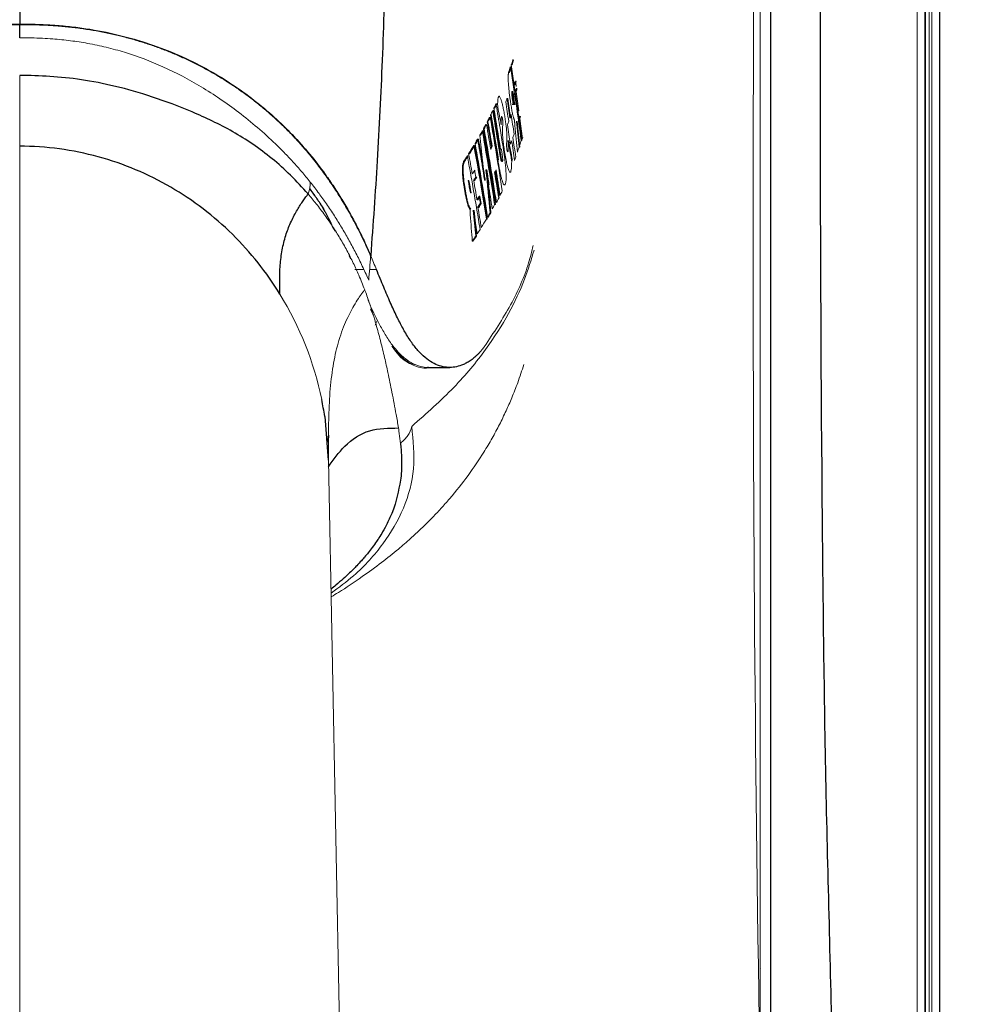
# Paper-space layout '_Front' of a CAD drawing. Header units: millimetres. Extents: x -1506 to 1507, y 5 to 2555.
# Tile 38 of 55: x 950 to 1015, y 789 to 855. Entities that reach past the tile are written whole.
import ezdxf

# ---------------------------------------------------------------- set-up
doc = ezdxf.new("R2010")
doc.units = ezdxf.units.MM

psp = doc.layouts.new('_Front')

# ---------------------------------------------------------------- linework, layer by layer
at = {"color": 144, "linetype": 'Continuous', "lineweight": 18}
for p, q in [((999.566, 755.119), (999.566, 928.119)), ((1010.074, 748.119), (1010.074, 928.119)), ((1010.574, 928.119), (1010.574, 748.119)), ((1010.631, 748.119), (1010.631, 928.119)), ((1010.881, 928.119), (1010.881, 748.119)), ((1011.057, 748.119), (1011.057, 928.119)), ((982.86, 851.709), (982.911, 851.709)), ((982.905, 851.844), (982.925, 851.711)), ((982.905, 851.844), (982.956, 851.844)), ((982.73, 851.33), (982.781, 851.33)), ((983.102, 850.499), (983.153, 850.499)), ((983.182, 850.756), (983.233, 850.756)), ((982.616, 849.596), (982.667, 849.596)), ((982.96, 850.066), (983.01, 850.066)), ((983.177, 850.051), (983.228, 850.051)), ((981.74, 848.938), (981.791, 848.938)), ((981.883, 849.243), (981.933, 849.243)), ((981.443, 848.332), (981.455, 848.257)), ((981.443, 848.332), (981.494, 848.332)), ((981.509, 848.477), (981.56, 848.477)), ((981.659, 848.782), (981.709, 848.782)), ((982.816, 848.291), (982.866, 848.291)), ((983.359, 848.771), (983.41, 848.771)), ((983.418, 848.257), (983.468, 848.257)), ((983.468, 848.257), (983.512, 848.402)), ((981.193, 847.851), (981.206, 847.779)), ((983.249, 848.062), (983.3, 848.062)), ((980.797, 847.133), (980.848, 847.133)), ((980.962, 847.425), (981.013, 847.425)), ((983.654, 846.912), (983.675, 846.983)), ((950, 846.399), (950, 766.386)), ((980.477, 846.584), (980.528, 846.584)), ((980.649, 846.876), (980.7, 846.876)), ((982.682, 846.766), (982.733, 846.766)), ((983.429, 846.349), (983.48, 846.349)), ((983.44, 846.728), (983.474, 846.488)), ((983.566, 846.786), (983.617, 846.786)), ((979.963, 845.756), (980.014, 845.756)), ((980.049, 845.891), (980.1, 845.891)), ((982.112, 846.039), (982.162, 846.039)), ((982.189, 846.206), (982.24, 846.206)), ((980.911, 845.4), (980.962, 845.4)), ((982.008, 845.481), (982.058, 845.481)), ((982.928, 845.469), (982.979, 845.469)), ((980.536, 844.333), (980.587, 844.333)), ((981.211, 844.806), (981.262, 844.806)), ((981.216, 844.815), (981.298, 844.288)), ((981.216, 844.815), (981.267, 844.815)), ((980.015, 844.113), (980.066, 844.113)), ((980.39, 844.098), (980.441, 844.098)), ((981.112, 844.121), (981.162, 844.121)), ((981.161, 844.13), (981.168, 844.13)), ((981.342, 844.003), (981.371, 843.81)), ((981.371, 843.81), (981.422, 843.81)), ((980.163, 843.277), (980.214, 843.277)), ((982.105, 843.115), (982.144, 843.193)), ((980.612, 842.818), (980.663, 842.818)), ((981.789, 842.502), (981.839, 842.502)), ((981.859, 842.635), (981.898, 842.709)), ((980.134, 842.211), (980.185, 842.211)), ((980.36, 842.109), (980.411, 842.109)), ((980.674, 842.304), (980.725, 842.304)), ((980.623, 840.535), (980.485, 841.387)), ((981.243, 841.532), (981.294, 841.532)), ((981.319, 841.661), (981.369, 841.661)), ((980.532, 840.396), (980.583, 840.396)), ((980.296, 840.044), (980.347, 840.044)), ((972.136, 838.875), (972.049, 839.075)), ((972.44, 838.155), (973.003, 838.155)), ((973.418, 838.155), (973.878, 838.155)), ((973.648, 835.149), (973.485, 835.499)), ((973.648, 835.149), (973.504, 835.431)), ((971.963, 759.881), (970.669, 825.403)), ((999.566, 791.411), (999.588, 791.385))]:
    psp.add_line(p, q, dxfattribs=at)
at = {"color": 7, "linetype": 'Continuous', "lineweight": 25}
for p, q in [((1011.557, 928.119), (1011.557, 748.119)), ((982.876, 851.605), (983.1, 850.067)), ((983.165, 849.19), (982.96, 849.19)), ((983.089, 849.23), (983.133, 849.23)), ((980.399, 846.455), (980.45, 846.455)), ((983.604, 846.912), (983.654, 846.912)), ((979.715, 845.377), (979.767, 845.377)), ((980.757, 843.053), (980.808, 843.053)), ((980.838, 842.57), (980.889, 842.57)), ((981.486, 841.953), (981.537, 841.953)), ((977.36, 831.605), (978.78, 831.605)), ((970.416, 828.331), (970.649, 825.401))]:
    psp.add_line(p, q, dxfattribs=at)
at = {"color": 144, "linetype": 'Continuous', "lineweight": 18, "flags": 128}
for points in [[(983.114, 848.163), (983.117, 848.141), (983.12, 848.124)], [(983.249, 848.062), (983.25, 848.065), (983.251, 848.068)], [(981.211, 844.806), (981.214, 844.811), (981.216, 844.815)], [(981.162, 844.121), (981.165, 844.126), (981.168, 844.13)], [(980.134, 842.211), (980.137, 842.188), (980.14, 842.171)], [(980.36, 842.109), (980.362, 842.112), (980.363, 842.115)], [(967.418, 836.509), (967.42, 836.506), (967.421, 836.504)]]:
    psp.add_lwpolyline(points, dxfattribs=at)
at = {"color": 7, "linetype": 'Continuous', "lineweight": 25}
for points, knots in [([(932.75, 707.008), (932.776, 704.849), (932.823, 700.838), (933.168, 695.044), (933.596, 690.084), (934.044, 685.998), (934.446, 682.828), (934.756, 680.605), (934.978, 679.1), (935.164, 677.875), (935.391, 676.434), (935.705, 674.529), (936.121, 672.13), (936.718, 668.891), (937.552, 664.689), (938.701, 659.389), (940.169, 653.193), (941.972, 646.23), (944.064, 638.798), (946.364, 631.218), (949.583, 621.285), (953.906, 609.025), (959.517, 594.516), (965.467, 580.278), (970.718, 568.509), (975.083, 559.15), (978.397, 552.238), (981.551, 545.827), (984.389, 540.184), (986.811, 535.455), (988.702, 531.815), (990.099, 529.155), (991.058, 527.341), (991.92, 525.72), (992.944, 523.801), (994.387, 521.119), (996.271, 517.65), (998.569, 513.471), (1001.14, 508.86), (1003.873, 504.03), (1006.641, 499.208), (1011.241, 491.306), (1017.74, 480.442), (1026.292, 466.687), (1034.613, 453.793), (1042.741, 441.617), (1049.036, 432.474), (1053.816, 425.682), (1056.846, 421.427), (1059.597, 417.608), (1061.83, 414.539), (1063.576, 412.156), (1064.883, 410.382), (1066.016, 408.852), (1067.254, 407.186), (1068.868, 405.025), (1071.041, 402.136), (1073.774, 398.537), (1076.928, 394.429), (1081.464, 388.596), (1087.075, 381.521), (1093.602, 373.498), (1099.708, 366.171), (1105.377, 359.522), (1110.548, 353.587), (1115.145, 348.413), (1118.707, 344.473), (1121.343, 341.593), (1123.188, 339.594), (1124.892, 337.76), (1126.762, 335.763), (1129.087, 333.3), (1131.997, 330.253), (1135.28, 326.864), (1138.729, 323.356), (1143.95, 318.131), (1151.197, 311.078), (1158.721, 304.08), (1164.683, 298.73), (1168.589, 295.303), (1172.011, 292.364), (1174.515, 290.251), (1176.216, 288.833), (1177.591, 287.696), (1179.217, 286.362), (1181.37, 284.616), (1184.042, 282.482), (1187.228, 279.986), (1190.919, 277.16), (1195.06, 274.075), (1201.308, 269.568), (1209.284, 264.129), (1218.71, 258.228), (1227.418, 253.254), (1235.408, 249.113), (1242.299, 245.891), (1248.099, 243.434), (1252.828, 241.604), (1256.367, 240.351), (1259.058, 239.459), (1261.39, 238.723), (1264.396, 237.836), (1268.212, 236.815), (1272.738, 235.763), (1278.4, 234.685), (1284.739, 233.83), (1291.386, 233.379), (1297.421, 233.359), (1303.337, 233.707), (1309.013, 234.422), (1314.311, 235.467), (1318.379, 236.528), (1321.491, 237.49), (1324.228, 238.437), (1327.406, 239.671), (1330.995, 241.269), (1334.911, 243.266), (1338.89, 245.578), (1342.842, 248.187), (1346.494, 250.889), (1350.253, 253.954), (1353.926, 257.275), (1357.337, 260.692), (1359.95, 263.518), (1362.066, 265.943), (1363.984, 268.248), (1365.923, 270.695), (1368.509, 274.122), (1371.737, 278.723), (1375.566, 284.723), (1379.431, 291.395), (1383.314, 298.778), (1387.194, 306.916), (1391.08, 315.925), (1394.948, 325.868), (1398.78, 336.807), (1402.505, 348.646), (1407.087, 364.885), (1412.034, 385.393), (1416.957, 410.03), (1421.083, 434.797), (1424.516, 459.427), (1427.353, 483.676), (1429.677, 507.326), (1431.515, 529.585), (1432.962, 550.339), (1434.094, 569.504), (1434.996, 587.622), (1435.715, 604.819), (1436.298, 621.606), (1436.862, 641.671), (1437.339, 665.59), (1437.642, 693.591), (1437.713, 722.751), (1437.537, 753.078), (1437.111, 784.568), (1436.43, 817.218), (1435.508, 850.431), (1434.357, 884.158), (1432.988, 918.347), (1431.383, 953.532), (1429.541, 989.689), (1427.463, 1026.792), (1425.153, 1064.813), (1422.288, 1108.694), (1418.789, 1158.391), (1414.588, 1213.813), (1410.062, 1269.864), (1405.21, 1326.78), (1400.058, 1384.41), (1394.637, 1442.593), (1389.019, 1500.768), (1383.246, 1558.748), (1377.36, 1616.339), (1371.405, 1673.339), (1366.136, 1722.874), (1361.606, 1764.991), (1357.837, 1799.787), (1354.105, 1834.05), (1350.425, 1867.716), (1346.811, 1900.724), (1343.28, 1932.992), (1339.955, 1963.455), (1336.863, 1991.915), (1334.026, 2018.219), (1331.355, 2043.216), (1328.852, 2066.915), (1326.521, 2089.327), (1324.378, 2110.302), (1322.422, 2129.876), (1320.647, 2148.093), (1319.033, 2165.16), (1317.581, 2181.099), (1316.286, 2195.935), (1315.147, 2209.705), (1314.328, 2220.237), (1313.762, 2227.867), (1313.397, 2232.929), (1313.048, 2237.907), (1312.694, 2243.123), (1312.318, 2248.863), (1311.916, 2255.28), (1311.502, 2262.261), (1311.142, 2268.732), (1310.839, 2274.568), (1310.587, 2279.712), (1310.353, 2284.862), (1310.14, 2289.956), (1309.953, 2294.931), (1309.793, 2299.713), (1309.664, 2304.248), (1309.572, 2308.36), (1309.524, 2310.989), (1309.514, 2312.093), (1309.513, 2312.168)], [0, 0, 0, 0, 0.003024, 0.00562, 0.007797, 0.00956, 0.010911, 0.011851, 0.012382, 0.012808, 0.013411, 0.014218, 0.015229, 0.016446, 0.018287, 0.020463, 0.022979, 0.025839, 0.028859, 0.031851, 0.034817, 0.040553, 0.046188, 0.051717, 0.057131, 0.059918, 0.06267, 0.06524, 0.06746, 0.069326, 0.070832, 0.071774, 0.072483, 0.072987, 0.073703, 0.074769, 0.076186, 0.077847, 0.079773, 0.081723, 0.083664, 0.085598, 0.091301, 0.096917, 0.102555, 0.107375, 0.112266, 0.114206, 0.116101, 0.117757, 0.119157, 0.120094, 0.120867, 0.121477, 0.122099, 0.123052, 0.124317, 0.125908, 0.127815, 0.12978, 0.133708, 0.137357, 0.140727, 0.143821, 0.146635, 0.149098, 0.151191, 0.152296, 0.153264, 0.154094, 0.154969, 0.156186, 0.157713, 0.159475, 0.161236, 0.162984, 0.167397, 0.172099, 0.174054, 0.176047, 0.177717, 0.178938, 0.179597, 0.180119, 0.180873, 0.181876, 0.183125, 0.184585, 0.186273, 0.188181, 0.190208, 0.194674, 0.198733, 0.202406, 0.205712, 0.208668, 0.210827, 0.212702, 0.214303, 0.215004, 0.21586, 0.217024, 0.218491, 0.220255, 0.222194, 0.224907, 0.227374, 0.229606, 0.231611, 0.233946, 0.235927, 0.237568, 0.238575, 0.239511, 0.240756, 0.242339, 0.243853, 0.245585, 0.247374, 0.249021, 0.250525, 0.252633, 0.254371, 0.255731, 0.256777, 0.257839, 0.258958, 0.260135, 0.26245, 0.264982, 0.267745, 0.270675, 0.273859, 0.277318, 0.281072, 0.285145, 0.289559, 0.294161, 0.302916, 0.311736, 0.320542, 0.329258, 0.33781, 0.34613, 0.354157, 0.361207, 0.367921, 0.374264, 0.380204, 0.385946, 0.391852, 0.401223, 0.410996, 0.421174, 0.431759, 0.442751, 0.45415, 0.465953, 0.47754, 0.489484, 0.501779, 0.514418, 0.527391, 0.54069, 0.554301, 0.573436, 0.592854, 0.612499, 0.63232, 0.652672, 0.673094, 0.693524, 0.713897, 0.734146, 0.754201, 0.773989, 0.786409, 0.79867, 0.810753, 0.822637, 0.834302, 0.845725, 0.85687, 0.866668, 0.876019, 0.884926, 0.893394, 0.901429, 0.909039, 0.916049, 0.922672, 0.928917, 0.934796, 0.940318, 0.945498, 0.950357, 0.952391, 0.954372, 0.956304, 0.958307, 0.960656, 0.963352, 0.966384, 0.969751, 0.972187, 0.974786, 0.977562, 0.980537, 0.983738, 0.987203, 0.990981, 0.995126, 0.999666, 1, 1, 1, 1]), ([(969.281, 721.681), (969.866, 721.679), (973.328, 721.668), (978.343, 722.001), (984.218, 723.18), (988.577, 724.966), (992.598, 727.486), (996.174, 730.692), (999.148, 734.482), (1001.445, 738.726), (1003.025, 743.297), (1004.306, 752.539), (1004.509, 766.364), (1004.495, 784.675), (1003.927, 802.994), (1003.58, 833.563), (1003.522, 861.7), (1003.875, 887.407), (1004.317, 898.432), (1004.633, 909.458), (1004.472, 920.467), (1003.987, 929.357), (1002.728, 936.035), (1001.004, 940.397), (998.588, 944.407), (995.537, 947.962), (991.925, 950.944), (987.871, 953.286), (983.477, 954.92), (977.798, 955.917), (970.955, 956.103), (963.041, 955.92), (947.317, 955.638), (932.129, 955.597), (917.469, 955.915), (911.153, 956.273), (904.842, 956.42), (898.572, 956.068), (892.922, 955.019), (888.047, 953.184), (884.006, 950.811), (880.429, 947.788), (877.398, 944.217), (875.03, 940.179), (873.317, 935.776), (872.492, 931.069), (872.352, 926.262), (872.51, 910.72), (872.372, 884.444), (872.33, 841.911), (872.715, 808.425), (872.212, 783.98), (871.649, 774.13), (871.286, 764.281), (871.536, 754.464), (872.421, 746.384), (874.091, 740.179), (876.104, 735.924), (878.76, 732.083), (881.985, 728.745), (885.73, 725.998), (890.27, 723.724), (895.58, 722.207), (901.505, 721.463), (907.526, 721.357), (913.593, 721.611), (919.656, 721.984), (925.362, 722.142), (929.036, 722.124), (930.699, 722.116)], [0, 0, 0, 0, 0.002727, 0.01613, 0.023339, 0.030548, 0.037947, 0.045347, 0.052814, 0.060281, 0.067743, 0.075205, 0.103625, 0.132071, 0.160547, 0.189006, 0.274516, 0.29164, 0.308791, 0.325927, 0.343021, 0.360097, 0.367337, 0.374577, 0.381818, 0.38906, 0.396299, 0.403539, 0.410779, 0.418018, 0.430298, 0.442605, 0.454913, 0.503569, 0.513366, 0.523226, 0.533045, 0.542765, 0.552444, 0.559687, 0.56693, 0.574169, 0.581408, 0.588647, 0.595887, 0.603303, 0.610783, 0.618268, 0.675733, 0.733198, 0.816454, 0.831751, 0.847104, 0.862425, 0.877654, 0.892845, 0.900166, 0.907486, 0.91466, 0.921834, 0.929015, 0.936194, 0.945383, 0.954596, 0.963946, 0.973409, 0.982884, 0.992248, 1, 1, 1, 1]), ([(875.881, 750.325), (875.881, 791.841), (875.881, 833.358), (875.881, 885.253), (875.881, 900.822), (875.881, 917.688), (875.881, 924.823), (875.881, 926.769), (875.881, 927.742), (875.879, 928.067), (875.886, 928.715), (875.896, 929.04), (875.98, 930.661), (876.151, 931.958), (876.503, 933.577), (876.58, 933.901), (876.749, 934.549), (876.841, 934.874), (877.136, 935.838), (877.358, 936.469), (878.099, 938.325), (878.692, 939.514), (879.73, 941.227), (880.102, 941.787), (880.893, 942.876), (881.309, 943.4), (882.614, 944.915), (883.561, 945.847), (885.099, 947.128), (885.632, 947.536), (886.735, 948.309), (887.299, 948.67), (889.026, 949.678), (890.225, 950.251), (892.095, 950.962), (892.73, 951.174), (894.025, 951.547), (894.677, 951.705), (896.639, 952.097), (897.96, 952.249), (899.627, 952.302), (899.961, 952.304), (900.63, 952.304), (901.633, 952.304), (913.34, 952.304), (935.415, 952.304), (959.497, 952.304), (972.876, 952.304), (975.886, 952.304), (976.221, 952.305), (976.89, 952.292), (977.224, 952.278), (978.228, 952.216), (978.898, 952.146), (980.881, 951.857), (982.173, 951.557), (984.068, 950.951), (984.693, 950.722), (985.927, 950.212), (986.539, 949.928), (988.322, 949.011), (989.448, 948.308), (991.043, 947.119), (991.559, 946.701), (992.56, 945.818), (993.047, 945.352), (994.438, 943.904), (995.274, 942.873), (996.398, 941.232), (996.75, 940.669), (997.41, 939.511), (997.719, 938.912), (998.565, 937.09), (999.022, 935.843), (999.552, 933.926), (999.703, 933.279), (999.951, 931.97), (1000.049, 931.306), (1000.189, 929.971), (1000.231, 929.303), (1000.252, 928.302), (1000.251, 927.968), (1000.251, 927.3), (1000.251, 921.623), (1000.251, 905.262), (1000.251, 867.863), (1000.251, 825.122), (1000.251, 787.723), (1000.251, 769.024), (1000.251, 759.675), (1000.251, 755), (1000.251, 752.662), (1000.251, 751.494), (1000.251, 750.909), (1000.251, 750.617), (1000.251, 750.492), (1000.251, 750.408), (1000.251, 750.366), (1000.251, 750.325)], [0, 0, 0, 0, 0.25, 0.25, 0.3125, 0.34375, 0.351562, 0.355469, 0.355469, 0.357422, 0.357422, 0.359375, 0.359375, 0.367187, 0.367187, 0.369141, 0.369141, 0.371094, 0.371094, 0.375, 0.375, 0.382812, 0.382812, 0.386719, 0.386719, 0.390625, 0.390625, 0.398437, 0.398437, 0.402344, 0.402344, 0.40625, 0.40625, 0.414062, 0.414062, 0.417969, 0.417969, 0.421875, 0.421875, 0.429687, 0.429687, 0.431641, 0.431641, 0.433594, 0.4375, 0.5, 0.5625, 0.578125, 0.578125, 0.580078, 0.580078, 0.582031, 0.582031, 0.585937, 0.585937, 0.59375, 0.59375, 0.597656, 0.597656, 0.601562, 0.601562, 0.609375, 0.609375, 0.613281, 0.613281, 0.617187, 0.617187, 0.625, 0.625, 0.628906, 0.628906, 0.632812, 0.632812, 0.640625, 0.640625, 0.644531, 0.644531, 0.648437, 0.648437, 0.652344, 0.652344, 0.654297, 0.654297, 0.65625, 0.6875, 0.75, 0.875, 0.9375, 0.96875, 0.984375, 0.992187, 0.996094, 0.998047, 0.999023, 0.999512, 0.999756, 0.999756, 1, 1, 1, 1]), ([(974.333, 900.087), (974.34, 899.118), (974.356, 897.087), (974.4, 893.198), (974.452, 888.916), (974.524, 883.065), (974.597, 875.66), (974.604, 867.218), (974.502, 859.412), (974.287, 852.298), (973.965, 845.556), (973.647, 841.192), (973.492, 839.075)], [0, 0, 0, 0, 0.069995, 0.146663, 0.222338, 0.296814, 0.438018, 0.573676, 0.688731, 0.798897, 0.902405, 1, 1, 1, 1]), ([(950, 861.152), (950, 860.005), (950, 858.879), (950, 856.684), (950, 855.617), (950, 854.568)], [0, 0, 0, 0, 0.5, 0.5, 1, 1, 1, 1]), ([(950, 854.568), (950.156, 854.568), (950.463, 854.567), (950.919, 854.558), (951.362, 854.545), (951.795, 854.526), (952.454, 854.487), (953.336, 854.411), (954.813, 854.222), (956.637, 853.864), (958.718, 853.258), (960.693, 852.49), (962.509, 851.596), (964.195, 850.582), (966.194, 849.146), (968.392, 847.135), (970.015, 845.154), (971.03, 843.68), (971.573, 842.822), (972.092, 841.932), (972.586, 841.01), (973.058, 840.054), (973.346, 839.404), (973.492, 839.075)], [0, 0, 0, 0, 0.012091, 0.023887, 0.035394, 0.046619, 0.057568, 0.086874, 0.115864, 0.175037, 0.236045, 0.29663, 0.359934, 0.421611, 0.486147, 0.60858, 0.742012, 0.782029, 0.823202, 0.865559, 0.909129, 0.953935, 1, 1, 1, 1]), ([(969.304, 843.207), (968.545, 844.087), (967.735, 844.875), (966.044, 846.26), (965.159, 846.857), (963.809, 847.626), (963.355, 847.863), (962.449, 848.299), (961.996, 848.502), (960.642, 849.073), (959.75, 849.405), (958.029, 849.975), (957.199, 850.212), (955.613, 850.594), (954.856, 850.739), (953.404, 850.954), (952.708, 851.025), (951.346, 851.112), (950.679, 851.129), (950, 851.129)], [0, 0, 0, 0, 0.125, 0.125, 0.25, 0.25, 0.3125, 0.3125, 0.375, 0.375, 0.5, 0.5, 0.625, 0.625, 0.75, 0.75, 0.875, 0.875, 1, 1, 1, 1]), ([(983.109, 850.005), (983.161, 849.651), (983.318, 848.579), (983.467, 847.505), (983.566, 846.786)], [0, 0, 0, 0, 0.330313, 1, 1, 1, 1]), ([(967.418, 836.509), (966.528, 837.953), (965.46, 839.302), (963.007, 841.717), (961.621, 842.782), (958.6, 844.539), (956.964, 845.229), (953.552, 846.159), (951.776, 846.399), (950, 846.399)], [0, 0, 0, 0, 0.25, 0.25, 0.5, 0.5, 0.75, 0.75, 1, 1, 1, 1]), ([(980.411, 846.39), (980.574, 845.482), (980.864, 843.865), (981.127, 842.243), (981.243, 841.532)], [0, 0, 0, 0, 0.561468, 1, 1, 1, 1]), ([(967.418, 836.509), (967.41, 836.868), (967.402, 837.212), (967.406, 837.891), (967.419, 838.228), (967.479, 838.909), (967.527, 839.256), (967.662, 839.924), (967.747, 840.241), (967.944, 840.832), (968.055, 841.108), (968.246, 841.519), (968.314, 841.656), (968.451, 841.916), (968.519, 842.038), (968.651, 842.262), (968.715, 842.365), (968.842, 842.562), (968.906, 842.657), (969.036, 842.846), (969.099, 842.934), (969.209, 843.084), (969.257, 843.146), (969.304, 843.207)], [0, 0, 0, 0, 0.125, 0.125, 0.25, 0.25, 0.375, 0.375, 0.5, 0.5, 0.625, 0.625, 0.6875, 0.6875, 0.75, 0.75, 0.8125, 0.8125, 0.875, 0.875, 0.9375, 0.9375, 1, 1, 1, 1]), ([(981.098, 832.989), (981.057, 832.935), (980.975, 832.827), (980.85, 832.678), (980.723, 832.54), (980.596, 832.413), (980.468, 832.296), (980.339, 832.19), (980.211, 832.093), (980.082, 832.007), (979.954, 831.929), (979.827, 831.861), (979.7, 831.801), (979.469, 831.708), (979.135, 831.618), (978.528, 831.582), (977.897, 831.743), (977.253, 832.153), (976.776, 832.586), (976.307, 833.152), (975.927, 833.73), (975.637, 834.238), (975.434, 834.619), (975.229, 835.03), (975.021, 835.471), (974.808, 835.942), (974.589, 836.444), (974.363, 836.98), (974.127, 837.547), (973.962, 837.952), (973.878, 838.155)], [0, 0, 0, 0, 0.023075, 0.045884, 0.068393, 0.090575, 0.112408, 0.133876, 0.154967, 0.175675, 0.195996, 0.215932, 0.235485, 0.25466, 0.321289, 0.383653, 0.514705, 0.579662, 0.641947, 0.704427, 0.765139, 0.791316, 0.817359, 0.843312, 0.86922, 0.895135, 0.92111, 0.947204, 0.97348, 1, 1, 1, 1]), ([(970.66, 824.947), (971.004, 825.433), (971.733, 826.461), (973.317, 827.536), (974.693, 827.549), (975.358, 827.555)], [0, 0, 0, 0, 0.316425, 0.669776, 1, 1, 1, 1]), ([(970.612, 826.609), (970.625, 826.675), (970.65, 826.808), (970.662, 826.952), (970.669, 827.024)], [0, 0, 0, 0, 0.493685, 1, 1, 1, 1]), ([(970.669, 827.068), (970.675, 827.045), (970.686, 827.003), (970.662, 826.901), (970.651, 826.855)], [0, 0, 0, 0, 0.54807, 1, 1, 1, 1]), ([(975.481, 826.547), (975.484, 826.52), (975.488, 826.488), (975.494, 826.433), (975.497, 826.408), (975.506, 826.328), (975.512, 826.275), (975.527, 826.115), (975.535, 826.01), (975.556, 825.694), (975.563, 825.485), (975.566, 824.864), (975.541, 824.456), (975.489, 824.054)], [0, 0, 0, 0, 0.03125, 0.03125, 0.0625, 0.0625, 0.125, 0.125, 0.25, 0.25, 0.5, 0.5, 1, 1, 1, 1]), ([(975.489, 824.054), (975.351, 823.346), (975.161, 822.379), (974.642, 821.235), (974.329, 820.657), (974.082, 820.256), (973.853, 819.911), (973.618, 819.581), (973.346, 819.231), (973.102, 818.936), (972.847, 818.645), (972.632, 818.412), (972.48, 818.255), (972.32, 818.092), (972.064, 817.839), (971.644, 817.452), (971.232, 817.094), (970.948, 816.87), (970.839, 816.784)], [0, 0, 0, 0, 0.275175, 0.376105, 0.453139, 0.507092, 0.538438, 0.594313, 0.64292, 0.684379, 0.718779, 0.766676, 0.784493, 0.787003, 0.837682, 0.895297, 0.959715, 1, 1, 1, 1])]:
    psp.add_open_spline(points, degree=3, knots=knots, dxfattribs=at)
at = {"color": 144, "linetype": 'Continuous', "lineweight": 18}
for points, knots in [([(875.416, 916.082), (875.42, 916.234), (875.554, 921.26), (876.04, 927.608), (877.443, 935.016), (878.943, 938.712), (881.02, 942.106), (883.636, 945.11), (886.725, 947.622), (890.186, 949.589), (893.931, 950.944), (898.539, 951.746), (903.905, 951.753), (917.298, 951.476), (931.835, 951.702), (946.987, 951.596), (955.409, 951.774), (963.322, 952.105), (971.231, 952.123), (977.825, 951.769), (983.011, 950.718), (986.705, 949.221), (990.095, 947.134), (993.093, 944.512), (995.599, 941.416), (997.556, 937.95), (998.915, 934.202), (999.854, 928.332), (999.979, 920.422), (999.753, 910.569), (998.964, 864.546), (998.887, 818.499), (999.773, 772.442), (1000.033, 762.54), (999.869, 754.673), (998.884, 748.955), (997.568, 745.447), (995.697, 742.21), (993.314, 739.327), (990.475, 736.894), (987.272, 734.961), (983.785, 733.607), (979.778, 732.772), (976.945, 732.76), (975.355, 732.754)], [0, 0, 0, 0, 0.001221, 0.04055, 0.051204, 0.061858, 0.072514, 0.083169, 0.093822, 0.104475, 0.115128, 0.125781, 0.142021, 0.15829, 0.23388, 0.259211, 0.280499, 0.301815, 0.323076, 0.344288, 0.354941, 0.365594, 0.376251, 0.386908, 0.397562, 0.408217, 0.418872, 0.429526, 0.455998, 0.482522, 0.509047, 0.827199, 0.853865, 0.88053, 0.907128, 0.917146, 0.927163, 0.937169, 0.947175, 0.957182, 0.967189, 0.977201, 0.987213, 1, 1, 1, 1]), ([(926.249, 839.075), (926.314, 839.237), (926.444, 839.56), (926.649, 840.038), (926.858, 840.508), (927.074, 840.968), (927.295, 841.419), (927.689, 842.187), (928.286, 843.245), (929.477, 845.07), (931.229, 847.223), (933.906, 849.621), (936.626, 851.357), (939.144, 852.536), (941.168, 853.284), (943.293, 853.875), (945.143, 854.225), (946.637, 854.411), (947.625, 854.495), (948.49, 854.541), (949.235, 854.564), (949.742, 854.567), (950, 854.568)], [0, 0, 0, 0, 0.02243, 0.044497, 0.066203, 0.087551, 0.108543, 0.129183, 0.19503, 0.257996, 0.390935, 0.513479, 0.63945, 0.702555, 0.763575, 0.824649, 0.884073, 0.913177, 0.942479, 0.960936, 0.9801, 1, 1, 1, 1]), ([(943.193, 853.781), (943.325, 853.812), (943.588, 853.873), (943.988, 853.958), (944.393, 854.038), (944.803, 854.113), (945.217, 854.181), (945.635, 854.244), (946.056, 854.3), (946.481, 854.351), (946.908, 854.395), (947.338, 854.432), (947.771, 854.463), (948.208, 854.489), (948.648, 854.508), (949.093, 854.521), (949.544, 854.529), (949.847, 854.53), (950, 854.53)], [0, 0, 0, 0, 0.060916, 0.122121, 0.183559, 0.245182, 0.306947, 0.368827, 0.430802, 0.492872, 0.555051, 0.617376, 0.679907, 0.742732, 0.805972, 0.869787, 0.934379, 1, 1, 1, 1]), ([(950, 854.53), (950.162, 854.53), (950.483, 854.529), (950.961, 854.52), (951.432, 854.504), (951.897, 854.483), (952.357, 854.454), (952.811, 854.418), (953.261, 854.375), (953.707, 854.325), (954.148, 854.267), (954.585, 854.203), (955.016, 854.132), (955.442, 854.054), (955.862, 853.969), (956.277, 853.879), (956.548, 853.814), (956.684, 853.781)], [0, 0, 0, 0, 0.070866, 0.140511, 0.209192, 0.277116, 0.344448, 0.411314, 0.47781, 0.544001, 0.60993, 0.675618, 0.741066, 0.806262, 0.871177, 0.935773, 1, 1, 1, 1]), ([(969.446, 844.006), (969.351, 844.123), (969.164, 844.356), (968.874, 844.699), (968.584, 845.033), (968.292, 845.356), (967.999, 845.671), (967.706, 845.976), (967.412, 846.273), (966.839, 846.832), (965.952, 847.64), (964.71, 848.645), (963.445, 849.558), (961.8, 850.614), (959.713, 851.724), (957.523, 852.557), (955.806, 853.028), (954.595, 853.285), (953.397, 853.469), (952.384, 853.572), (951.51, 853.626), (950.771, 853.653), (950.263, 853.657), (950, 853.658)], [0, 0, 0, 0, 0.025361, 0.050108, 0.074252, 0.097805, 0.12078, 0.143189, 0.165044, 0.186358, 0.2677, 0.346715, 0.418269, 0.48527, 0.609707, 0.722159, 0.772837, 0.823171, 0.868353, 0.914621, 0.941302, 0.969708, 1, 1, 1, 1]), ([(956.684, 853.781), (956.81, 853.75), (957.064, 853.686), (957.442, 853.583), (957.821, 853.474), (958.199, 853.359), (958.577, 853.236), (958.954, 853.108), (959.33, 852.972), (959.704, 852.831), (960.077, 852.682), (960.448, 852.527), (960.817, 852.366), (961.184, 852.199), (961.548, 852.025), (961.909, 851.845), (962.267, 851.659), (962.622, 851.467), (962.973, 851.269), (963.32, 851.065), (963.663, 850.856), (963.888, 850.714), (964, 850.642)], [0, 0, 0, 0, 0.044895, 0.090325, 0.136298, 0.182819, 0.229892, 0.277518, 0.325697, 0.374428, 0.423708, 0.473533, 0.523898, 0.574795, 0.626218, 0.678157, 0.730602, 0.783542, 0.836965, 0.890859, 0.945209, 1, 1, 1, 1]), ([(982.905, 851.844), (982.939, 851.949), (982.978, 852.067), (983.013, 852.184), (983.017, 852.196)], [0, 0, 0, 0, 0.899605, 1, 1, 1, 1]), ([(982.956, 851.844), (982.99, 851.949), (983.026, 852.061), (983.06, 852.172), (983.062, 852.179)], [0, 0, 0, 0, 0.945073, 1, 1, 1, 1]), ([(950, 846.399), (950, 846.497), (950, 846.607), (950, 846.86), (950, 847.003), (950, 847.338), (950, 847.53), (950, 847.967), (950, 848.212), (950, 848.726), (950, 848.99), (950, 849.499), (950, 849.743), (950, 850.198), (950, 850.409), (950, 850.705), (950, 850.8), (950, 850.975), (950, 851.056), (950, 851.129)], [0, 0, 0, 0, 0.125, 0.125, 0.25, 0.25, 0.375, 0.375, 0.5, 0.5, 0.625, 0.625, 0.75, 0.75, 0.875, 0.875, 0.9375, 0.9375, 1, 1, 1, 1]), ([(982.73, 851.33), (982.727, 851.318), (982.72, 851.295), (982.712, 851.248), (982.704, 851.183), (982.698, 851.093), (982.695, 850.922), (982.705, 850.687), (982.728, 850.387), (982.765, 850.023), (982.82, 849.604), (982.883, 849.175), (982.937, 848.839), (982.984, 848.581), (983.019, 848.423), (983.042, 848.338), (983.064, 848.272), (983.082, 848.224), (983.099, 848.187), (983.109, 848.171), (983.114, 848.163)], [0, 0, 0, 0, 0.037368, 0.074022, 0.110078, 0.166131, 0.218492, 0.32785, 0.386664, 0.445019, 0.576358, 0.64833, 0.723482, 0.800514, 0.835518, 0.872536, 0.904269, 0.938603, 0.969067, 1, 1, 1, 1]), ([(964, 850.642), (964.118, 850.565), (964.355, 850.41), (964.703, 850.172), (965.048, 849.927), (965.389, 849.675), (965.726, 849.417), (966.059, 849.152), (966.387, 848.881), (966.711, 848.603), (967.031, 848.319), (967.345, 848.028), (967.655, 847.732), (967.959, 847.43), (968.259, 847.122), (968.553, 846.809), (968.841, 846.49), (969.124, 846.166), (969.551, 845.659), (970.106, 844.956), (970.761, 844.046), (971.381, 843.101), (971.965, 842.125), (972.511, 841.121), (973.025, 840.091), (973.334, 839.394), (973.49, 839.042)], [0, 0, 0, 0, 0.023723, 0.047754, 0.072093, 0.096737, 0.121685, 0.146932, 0.172478, 0.198318, 0.22445, 0.250868, 0.277568, 0.304547, 0.331798, 0.359317, 0.387097, 0.415132, 0.443416, 0.517669, 0.593867, 0.671913, 0.75169, 0.833065, 0.91589, 1, 1, 1, 1]), ([(983.177, 850.051), (983.191, 850.095), (983.215, 850.171), (983.238, 850.247), (983.247, 850.28)], [0, 0, 0, 0, 0.575233, 1, 1, 1, 1]), ([(983.198, 850.644), (983.205, 850.593), (983.217, 850.51), (983.229, 850.427), (983.234, 850.394)], [0, 0, 0, 0, 0.604945, 1, 1, 1, 1]), ([(983.228, 850.051), (983.241, 850.095), (983.263, 850.165), (983.285, 850.236), (983.293, 850.262)], [0, 0, 0, 0, 0.622184, 1, 1, 1, 1]), ([(982.682, 846.766), (982.685, 846.717), (982.69, 846.622), (982.695, 846.495), (982.699, 846.356), (982.7, 846.219), (982.693, 846.107), (982.682, 846.04), (982.666, 846.02), (982.648, 846.047), (982.63, 846.099), (982.615, 846.166), (982.601, 846.246), (982.59, 846.328), (982.582, 846.401), (982.577, 846.477), (982.581, 846.548), (982.59, 846.63), (982.606, 846.751), (982.616, 846.912), (982.611, 847.146), (982.598, 847.365), (982.574, 847.624), (982.536, 847.93), (982.488, 848.259), (982.431, 848.602), (982.369, 848.932), (982.306, 849.212), (982.246, 849.432), (982.193, 849.589), (982.145, 849.693), (982.106, 849.744), (982.074, 849.752), (982.048, 849.723), (982.026, 849.666), (982.01, 849.583), (981.999, 849.475), (981.992, 849.344), (981.99, 849.19), (981.993, 849.069), (981.995, 849.009)], [0, 0, 0, 0, 0.020416, 0.039048, 0.05597, 0.084608, 0.111624, 0.134219, 0.154059, 0.172133, 0.182103, 0.191074, 0.199997, 0.208993, 0.216327, 0.223674, 0.2375, 0.265714, 0.294254, 0.350053, 0.379123, 0.406466, 0.437239, 0.468281, 0.503176, 0.54058, 0.580013, 0.619049, 0.655489, 0.693776, 0.727618, 0.761553, 0.792339, 0.824318, 0.854394, 0.884201, 0.91335, 0.942184, 0.970977, 1, 1, 1, 1]), ([(982.96, 850.066), (982.956, 850.056), (982.95, 850.038), (982.943, 850.005), (982.938, 849.962), (982.938, 849.909), (982.945, 849.791), (982.964, 849.635), (982.991, 849.458), (983.014, 849.316), (983.037, 849.225), (983.054, 849.188), (983.069, 849.189), (983.078, 849.215), (983.083, 849.23)], [0, 0, 0, 0, 0.09677, 0.172495, 0.227253, 0.286855, 0.340238, 0.472431, 0.515761, 0.631696, 0.703869, 0.769727, 0.866859, 1, 1, 1, 1]), ([(983.133, 849.23), (983.128, 849.214), (983.119, 849.185), (983.102, 849.191), (983.084, 849.238), (983.063, 849.329), (983.043, 849.45), (983.024, 849.574), (983.009, 849.68), (982.996, 849.794), (982.99, 849.887), (982.988, 849.964), (982.996, 850.026), (983.005, 850.051), (983.01, 850.066)], [0, 0, 0, 0, 0.1432923, 0.2479171, 0.3102404, 0.3814604, 0.4710671, 0.5139736, 0.5843429, 0.6395669, 0.6971906, 0.7585096, 0.8535341, 1, 1, 1, 1]), ([(981.896, 849.162), (981.981, 848.645), (982.137, 847.706), (982.286, 846.765), (982.353, 846.341)], [0, 0, 0, 0, 0.549857, 1, 1, 1, 1]), ([(982.236, 847.831), (982.235, 847.878), (982.231, 847.967), (982.229, 848.085), (982.23, 848.188), (982.234, 848.274), (982.243, 848.342), (982.256, 848.401), (982.28, 848.401), (982.31, 848.268), (982.324, 848.183), (982.336, 848.098), (982.342, 848.02), (982.342, 847.952), (982.337, 847.896), (982.332, 847.842), (982.325, 847.766), (982.317, 847.674), (982.309, 847.544), (982.309, 847.391), (982.318, 847.169), (982.342, 846.865), (982.39, 846.464), (982.455, 846.021), (982.532, 845.572), (982.615, 845.172), (982.699, 844.86), (982.781, 844.659), (982.844, 844.636), (982.887, 844.736), (982.911, 844.892), (982.924, 845.073), (982.93, 845.253), (982.929, 845.397), (982.928, 845.469)], [0, 0, 0, 0, 0.020995, 0.040324, 0.058087, 0.077192, 0.097104, 0.117167, 0.149939, 0.159299, 0.169382, 0.177322, 0.185171, 0.196701, 0.214264, 0.227358, 0.240447, 0.274528, 0.298429, 0.328408, 0.356064, 0.396147, 0.436814, 0.481986, 0.534523, 0.583904, 0.634957, 0.700321, 0.769737, 0.8267, 0.887391, 0.924584, 0.962, 1, 1, 1, 1]), ([(982.852, 848.388), (982.855, 848.397), (982.871, 848.439), (982.886, 848.481), (982.898, 848.513)], [0, 0, 0, 0, 0.221538, 1, 1, 1, 1]), ([(983.418, 848.257), (983.433, 848.307), (983.449, 848.361), (983.465, 848.415), (983.466, 848.419)], [0, 0, 0, 0, 0.918062, 1, 1, 1, 1]), ([(983.12, 848.124), (983.121, 848.108), (983.122, 848.075), (983.126, 848.02), (983.131, 847.957), (983.137, 847.876), (983.142, 847.815), (983.145, 847.779)], [0, 0, 0, 0, 0.15055, 0.315133, 0.49418, 0.701015, 1, 1, 1, 1]), ([(980.797, 847.133), (980.86, 846.566), (980.939, 845.844), (981.014, 845.121), (981.03, 844.966)], [0, 0, 0, 0, 0.784484, 1, 1, 1, 1]), ([(980.974, 847.355), (981.132, 846.451), (981.415, 844.835), (981.674, 843.215), (981.789, 842.502)], [0, 0, 0, 0, 0.559854, 1, 1, 1, 1]), ([(980.661, 846.809), (980.707, 846.555), (980.791, 846.085), (980.873, 845.616), (980.911, 845.4)], [0, 0, 0, 0, 0.541076, 1, 1, 1, 1]), ([(981.517, 846.267), (981.523, 846.277), (981.542, 846.315), (981.562, 846.353), (981.576, 846.38)], [0, 0, 0, 0, 0.274688, 1, 1, 1, 1]), ([(982.008, 845.481), (982.017, 845.426), (982.034, 845.317), (982.062, 845.16), (982.088, 845.01), (982.115, 844.868), (982.141, 844.733), (982.178, 844.551), (982.227, 844.335), (982.285, 844.118), (982.344, 843.941), (982.403, 843.824), (982.453, 843.797), (982.494, 843.833), (982.535, 843.94), (982.568, 844.169), (982.558, 844.613), (982.523, 845.06), (982.484, 845.412), (982.442, 845.741), (982.4, 846.04), (982.369, 846.239), (982.353, 846.341)], [0, 0, 0, 0, 0.024516, 0.048218, 0.071202, 0.093571, 0.115432, 0.136899, 0.186368, 0.234565, 0.283429, 0.347183, 0.416538, 0.475214, 0.536499, 0.6535, 0.75635, 0.812547, 0.870743, 0.912336, 0.955239, 1, 1, 1, 1]), ([(980.815, 840.833), (980.744, 841.271), (980.605, 842.129), (980.389, 843.388), (980.177, 844.592), (980.033, 845.375), (979.963, 845.756)], [0, 0, 0, 0, 0.266137, 0.522179, 0.767109, 1, 1, 1, 1]), ([(982.112, 846.039), (982.127, 845.944), (982.156, 845.769), (982.191, 845.57), (982.214, 845.472), (982.229, 845.418), (982.25, 845.374), (982.268, 845.388), (982.273, 845.429), (982.274, 845.44)], [0, 0, 0, 0, 0.251077, 0.462988, 0.526596, 0.588816, 0.707507, 0.925127, 1, 1, 1, 1]), ([(982.24, 846.206), (982.248, 846.155), (982.263, 846.059), (982.284, 845.925), (982.3, 845.813), (982.314, 845.705), (982.325, 845.599), (982.33, 845.508), (982.328, 845.442), (982.32, 845.403), (982.309, 845.383), (982.294, 845.389), (982.273, 845.435), (982.248, 845.538), (982.22, 845.691), (982.192, 845.856), (982.173, 845.976), (982.162, 846.039)], [0, 0, 0, 0, 0.076845, 0.142665, 0.197932, 0.2424, 0.30157, 0.356724, 0.412677, 0.477285, 0.546379, 0.610012, 0.664894, 0.746805, 0.820444, 0.904773, 1, 1, 1, 1]), ([(980.134, 842.211), (980.126, 842.218), (980.11, 842.233), (980.086, 842.268), (980.06, 842.311), (980.034, 842.365), (980.002, 842.441), (979.966, 842.554), (979.925, 842.715), (979.882, 842.901), (979.834, 843.136), (979.787, 843.405), (979.74, 843.685), (979.696, 843.983), (979.659, 844.301), (979.634, 844.62), (979.628, 844.864), (979.636, 845.049), (979.652, 845.189), (979.679, 845.303), (979.703, 845.352), (979.715, 845.377)], [0, 0, 0, 0, 0.0302312, 0.0602148, 0.0900404, 0.119763, 0.1493748, 0.1924547, 0.2355819, 0.2787335, 0.3265885, 0.3942619, 0.4540701, 0.5062491, 0.5842647, 0.6603267, 0.7346344, 0.7933874, 0.8571747, 0.9260317, 1, 1, 1, 1]), ([(979.767, 845.377), (979.76, 845.365), (979.748, 845.343), (979.732, 845.299), (979.718, 845.25), (979.706, 845.193), (979.697, 845.13), (979.689, 845.061), (979.684, 844.986), (979.678, 844.819), (979.69, 844.49), (979.74, 844.027), (979.796, 843.65), (979.844, 843.365), (979.899, 843.068), (979.957, 842.786), (980.016, 842.545), (980.067, 842.403), (980.11, 842.314), (980.147, 842.251), (980.171, 842.225), (980.185, 842.211)], [0, 0, 0, 0, 0.036103, 0.070976, 0.1046754, 0.137215, 0.168584, 0.1987748, 0.227795, 0.2556631, 0.3743843, 0.4973802, 0.5544531, 0.6154669, 0.6803953, 0.7492488, 0.80863, 0.8680203, 0.9044712, 0.9484034, 1, 1, 1, 1]), ([(980.911, 845.4), (980.923, 845.331), (980.947, 845.186), (980.985, 844.954), (981.025, 844.697), (981.067, 844.417), (981.096, 844.222), (981.112, 844.121)], [0, 0, 0, 0, 0.162999, 0.3444, 0.544425, 0.763024, 1, 1, 1, 1]), ([(981.162, 844.121), (981.144, 844.246), (981.108, 844.485), (981.056, 844.824), (981.008, 845.126), (980.977, 845.313), (980.962, 845.4)], [0, 0, 0, 0, 0.293358, 0.557925, 0.793388, 1, 1, 1, 1]), ([(981.267, 844.815), (981.282, 844.714), (981.311, 844.522), (981.352, 844.253), (981.388, 844.019), (981.411, 843.876), (981.422, 843.81)], [0, 0, 0, 0, 0.301587, 0.568864, 0.801591, 1, 1, 1, 1]), ([(981.845, 844.75), (981.893, 844.455), (981.981, 843.91), (982.066, 843.365), (982.105, 843.115)], [0, 0, 0, 0, 0.54167, 1, 1, 1, 1]), ([(973.284, 837.612), (973.217, 837.76), (973.086, 838.054), (972.88, 838.492), (972.669, 838.923), (972.454, 839.348), (972.233, 839.766), (972.008, 840.177), (971.778, 840.582), (971.469, 841.106), (971.063, 841.76), (970.561, 842.512), (970.025, 843.265), (969.646, 843.751), (969.446, 844.006)], [0, 0, 0, 0, 0.069777, 0.138461, 0.206048, 0.272536, 0.337925, 0.402215, 0.465409, 0.527512, 0.647509, 0.770711, 0.879574, 1, 1, 1, 1]), ([(969.304, 843.207), (969.395, 843.1), (969.582, 842.88), (969.859, 842.537), (970.143, 842.171), (970.514, 841.669), (970.956, 841.027), (971.447, 840.241), (971.908, 839.425), (972.328, 838.598), (972.728, 837.724), (972.964, 837.127), (973.091, 836.806)], [0, 0, 0, 0, 0.053228, 0.109578, 0.169148, 0.232039, 0.353364, 0.476583, 0.603404, 0.733136, 0.855945, 1, 1, 1, 1]), ([(969.403, 843.552), (969.683, 843.175), (970.336, 842.297), (970.761, 841.374), (971.003, 840.847)], [0, 0, 0, 0, 0.429388, 1, 1, 1, 1]), ([(969.41, 843.576), (969.693, 843.193), (970.381, 842.263), (970.835, 841.286), (971.101, 840.711)], [0, 0, 0, 0, 0.41217, 1, 1, 1, 1]), ([(980.768, 842.988), (980.78, 842.919), (980.803, 842.78), (980.827, 842.641), (980.838, 842.57)], [0, 0, 0, 0, 0.492486, 1, 1, 1, 1]), ([(980.14, 842.171), (980.141, 842.155), (980.141, 842.121), (980.143, 842.065), (980.146, 842.002), (980.151, 841.922), (980.154, 841.862), (980.156, 841.826)], [0, 0, 0, 0, 0.156953, 0.325144, 0.505053, 0.699665, 1, 1, 1, 1]), ([(984.37, 839.754), (984.274, 839.366), (983.948, 838.046), (982.958, 835.788), (981.719, 833.924), (981.098, 832.989)], [0, 0, 0, 0, 0.171383, 0.583982, 1, 1, 1, 1]), ([(976.237, 827.659), (977.22, 828.529), (979.151, 830.237), (981.231, 832.76), (982.762, 835.174), (983.81, 837.39), (984.233, 838.803), (984.427, 839.451)], [0, 0, 0, 0, 0.223587, 0.439181, 0.642894, 0.836382, 1, 1, 1, 1]), ([(970.672, 825.104), (970.668, 825.747), (970.665, 826.364), (970.672, 827.581), (970.681, 828.185), (970.717, 829.103), (970.733, 829.41), (970.774, 830.023), (970.8, 830.327), (970.862, 830.918), (970.899, 831.205), (970.984, 831.759), (971.031, 832.026), (971.138, 832.545), (971.198, 832.796), (971.331, 833.292), (971.405, 833.538), (971.57, 834.025), (971.659, 834.262), (971.839, 834.696), (971.93, 834.894), (972.112, 835.264), (972.204, 835.437), (972.398, 835.779), (972.502, 835.952), (972.692, 836.249), (972.777, 836.373), (972.896, 836.542), (972.935, 836.596), (973.015, 836.705), (973.054, 836.757), (973.091, 836.806)], [0, 0, 0, 0, 0.125, 0.125, 0.25, 0.25, 0.3125, 0.3125, 0.375, 0.375, 0.4375, 0.4375, 0.5, 0.5, 0.5625, 0.5625, 0.625, 0.625, 0.6875, 0.6875, 0.75, 0.75, 0.8125, 0.8125, 0.875, 0.875, 0.9375, 0.9375, 0.96875, 0.96875, 1, 1, 1, 1]), ([(973.16, 836.622), (973.216, 836.467), (973.324, 836.169), (973.468, 835.744), (973.591, 835.363), (973.694, 835.026), (973.78, 834.736), (973.935, 834.2), (974.157, 833.375), (974.416, 832.304), (974.672, 831.15), (974.93, 829.887), (975.163, 828.651), (975.304, 827.857), (975.358, 827.555)], [0, 0, 0, 0, 0.051402, 0.09812, 0.139993, 0.176881, 0.208667, 0.235251, 0.353424, 0.480251, 0.589261, 0.735692, 0.899637, 1, 1, 1, 1]), ([(973.302, 836.129), (973.386, 835.936), (973.686, 835.248), (974.101, 834.425), (974.595, 833.574), (975.018, 832.978), (975.505, 832.431), (976.055, 831.977), (976.648, 831.703), (977.094, 831.596), (977.311, 831.615), (977.36, 831.619)], [0, 0, 0, 0, 0.055328, 0.197113, 0.297713, 0.415101, 0.510042, 0.658227, 0.825443, 0.96025, 1, 1, 1, 1]), ([(973.892, 834.67), (973.876, 834.615), (973.853, 834.532), (973.809, 834.456), (973.794, 834.43)], [0, 0, 0, 0, 0.649701, 1, 1, 1, 1]), ([(976.591, 831.759), (976.482, 831.781), (976.088, 831.859), (975.518, 832.281), (975.063, 832.841), (974.905, 833.035)], [0, 0, 0, 0, 0.200719, 0.722522, 1, 1, 1, 1]), ([(977.455, 831.605), (977.356, 831.584), (976.961, 831.5), (976.217, 831.777), (975.461, 832.235), (975.023, 832.865), (974.905, 833.035)], [0, 0, 0, 0, 0.125445, 0.500987, 0.865996, 1, 1, 1, 1]), ([(970.849, 816.264), (971.012, 816.36), (971.697, 816.766), (972.822, 817.524), (974.179, 818.509), (975.258, 819.372), (976.146, 820.139), (976.88, 820.819), (977.555, 821.486), (978.19, 822.156), (979.5, 823.635), (980.648, 825.218), (981.626, 826.87), (982.12, 827.79), (982.558, 828.694), (982.963, 829.621), (983.367, 830.644), (983.615, 831.396), (983.749, 831.804)], [0, 0, 0, 0, 0.026753, 0.112936, 0.182636, 0.244297, 0.290354, 0.332903, 0.374709, 0.415523, 0.455602, 0.641447, 0.697489, 0.752882, 0.80759, 0.861887, 0.925009, 1, 1, 1, 1]), ([(976.237, 827.659), (976.339, 826.715), (976.536, 824.892), (975.82, 822.204), (974.416, 819.803), (972.729, 817.9), (971.362, 816.892), (970.844, 816.51)], [0, 0, 0, 0, 0.2384752, 0.4602146, 0.6716402, 0.8757229, 1, 1, 1, 1]), ([(975.358, 827.555), (975.371, 827.444), (975.398, 827.217), (975.439, 826.881), (975.467, 826.659), (975.481, 826.547)], [0, 0, 0, 0, 0.323826, 0.656893, 1, 1, 1, 1]), ([(975.481, 826.547), (975.678, 826.688), (975.847, 826.859), (976.105, 827.239), (976.194, 827.447), (976.237, 827.659)], [0, 0, 0, 0, 0.5, 0.5, 1, 1, 1, 1])]:
    psp.add_open_spline(points, degree=3, knots=knots, dxfattribs=at)
at = {"color": 7, "linetype": 'Continuous', "lineweight": 25}
for points in [[(950, 853.658), (950, 853.948), (950, 854.238), (950, 854.53)], [(982.73, 851.33), (982.775, 851.456), (982.818, 851.583), (982.86, 851.709)], [(983.102, 850.499), (983.129, 850.585), (983.156, 850.67), (983.182, 850.756)], [(981.509, 848.477), (981.682, 847.467), (981.848, 846.468), (982.008, 845.481)], [(981.659, 848.782), (981.815, 847.859), (981.966, 846.945), (982.112, 846.039)], [(980.39, 844.098), (980.44, 844.176), (980.488, 844.254), (980.536, 844.333)], [(981.788, 844.639), (981.882, 844.065), (981.973, 843.494), (982.062, 842.928)], [(980.612, 842.818), (980.661, 842.896), (980.709, 842.975), (980.757, 843.053)], [(980.674, 842.304), (980.729, 842.393), (980.784, 842.481), (980.838, 842.57)], [(980.36, 842.109), (980.421, 841.528), (980.478, 840.957), (980.532, 840.396)], [(970.417, 828.331), (970.359, 828.71), (970.291, 829.087), (970.213, 829.463)]]:
    psp.add_open_spline(points, degree=3, dxfattribs=at)
at = {"color": 144, "linetype": 'Continuous', "lineweight": 18}
for points in [[(982.781, 851.33), (982.825, 851.456), (982.869, 851.583), (982.911, 851.709)], [(982.911, 851.709), (983.157, 850.059), (983.392, 848.416), (983.617, 846.786)], [(983.153, 850.499), (983.18, 850.584), (983.207, 850.67), (983.233, 850.756)], [(982.53, 849.374), (982.559, 849.448), (982.588, 849.522), (982.616, 849.596)], [(982.616, 849.596), (982.684, 849.16), (982.75, 848.725), (982.816, 848.291)], [(982.667, 849.596), (982.734, 849.16), (982.801, 848.725), (982.866, 848.291)], [(983.01, 850.066), (983.052, 849.787), (983.093, 849.508), (983.133, 849.23)], [(983.228, 850.051), (983.289, 849.624), (983.35, 849.198), (983.41, 848.771)], [(981.74, 848.938), (981.789, 849.04), (981.836, 849.142), (981.883, 849.243)], [(981.74, 848.938), (981.895, 848.019), (982.045, 847.108), (982.189, 846.206)], [(981.791, 848.938), (981.839, 849.04), (981.887, 849.142), (981.933, 849.243)], [(981.995, 849.009), (982.076, 848.617), (982.157, 848.224), (982.236, 847.831)], [(982.53, 849.374), (982.598, 848.937), (982.665, 848.502), (982.731, 848.068)], [(981.292, 848.038), (981.343, 848.137), (981.393, 848.234), (981.443, 848.332)], [(981.343, 848.038), (981.394, 848.137), (981.444, 848.234), (981.494, 848.332)], [(981.494, 848.332), (981.781, 846.664), (982.05, 845.021), (982.3, 843.409)], [(981.509, 848.477), (981.56, 848.579), (981.61, 848.68), (981.659, 848.782)], [(981.56, 848.477), (981.731, 847.476), (981.898, 846.477), (982.058, 845.481)], [(981.709, 848.782), (981.866, 847.86), (982.017, 846.946), (982.162, 846.039)], [(982.898, 848.513), (982.963, 848.077), (983.027, 847.641), (983.091, 847.207)], [(983.468, 848.257), (983.531, 847.808), (983.593, 847.36), (983.654, 846.912)], [(981.035, 847.558), (981.089, 847.656), (981.141, 847.754), (981.193, 847.851)], [(981.086, 847.558), (981.14, 847.656), (981.192, 847.754), (981.244, 847.851)], [(981.244, 847.851), (981.342, 847.296), (981.437, 846.743), (981.53, 846.193)], [(981.292, 848.038), (981.389, 847.482), (981.483, 846.929), (981.576, 846.38)], [(981.343, 848.038), (981.439, 847.485), (981.534, 846.932), (981.627, 846.38)], [(982.644, 847.846), (982.673, 847.92), (982.702, 847.994), (982.731, 848.068)], [(982.644, 847.846), (982.711, 847.409), (982.777, 846.973), (982.842, 846.54)], [(983.145, 847.779), (983.202, 847.178), (983.258, 846.584), (983.312, 845.997)], [(983.249, 848.062), (983.311, 847.485), (983.371, 846.914), (983.429, 846.349)], [(983.3, 848.062), (983.361, 847.486), (983.421, 846.914), (983.48, 846.349)], [(980.797, 847.133), (980.853, 847.23), (980.908, 847.328), (980.962, 847.425)], [(980.848, 847.133), (980.904, 847.23), (980.959, 847.328), (981.013, 847.425)], [(981.013, 847.425), (981.31, 845.752), (981.586, 844.108), (981.839, 842.502)], [(981.035, 847.558), (981.331, 845.881), (981.607, 844.237), (981.859, 842.635)], [(981.086, 847.558), (981.377, 845.908), (981.653, 844.266), (981.91, 842.635)], [(983.011, 846.985), (983.038, 847.059), (983.064, 847.133), (983.091, 847.207)], [(983.011, 846.985), (983.075, 846.548), (983.138, 846.113), (983.201, 845.679)], [(980.049, 845.891), (980.169, 846.079), (980.285, 846.267), (980.399, 846.455)], [(980.1, 845.891), (980.22, 846.079), (980.336, 846.267), (980.45, 846.455)], [(980.45, 846.455), (980.756, 844.775), (981.038, 843.131), (981.294, 841.532)], [(980.477, 846.584), (980.535, 846.681), (980.593, 846.778), (980.649, 846.876)], [(980.477, 846.584), (980.783, 844.9), (981.064, 843.256), (981.319, 841.661)], [(980.528, 846.584), (980.586, 846.681), (980.644, 846.778), (980.7, 846.876)], [(980.7, 846.876), (980.789, 846.381), (980.877, 845.889), (980.962, 845.4)], [(981.53, 846.193), (981.562, 846.256), (981.595, 846.318), (981.627, 846.38)], [(982.682, 846.766), (982.765, 846.335), (982.847, 845.902), (982.928, 845.469)], [(982.733, 846.766), (982.816, 846.335), (982.898, 845.902), (982.979, 845.469)], [(982.842, 846.54), (982.871, 846.614), (982.9, 846.688), (982.928, 846.762)], [(982.928, 846.762), (982.993, 846.325), (983.057, 845.89), (983.12, 845.456)], [(983.312, 845.997), (983.353, 846.115), (983.392, 846.232), (983.429, 846.349)], [(983.474, 846.488), (983.506, 846.588), (983.536, 846.687), (983.566, 846.786)], [(979.715, 845.377), (979.799, 845.503), (979.882, 845.63), (979.963, 845.756)], [(979.767, 845.377), (979.85, 845.503), (979.933, 845.63), (980.014, 845.756)], [(980.049, 845.891), (980.132, 845.439), (980.214, 844.991), (980.293, 844.546)], [(983.12, 845.456), (983.147, 845.531), (983.174, 845.605), (983.201, 845.679)], [(980.293, 844.546), (980.347, 844.631), (980.401, 844.717), (980.453, 844.803)], [(980.441, 844.098), (980.491, 844.176), (980.539, 844.254), (980.587, 844.333)], [(980.453, 844.803), (980.481, 844.646), (980.509, 844.489), (980.536, 844.333)], [(981.211, 844.806), (981.31, 843.831), (981.402, 842.879), (981.486, 841.953)], [(981.262, 844.806), (981.361, 843.832), (981.453, 842.881), (981.537, 841.953)], [(981.788, 844.639), (981.82, 844.701), (981.852, 844.764), (981.884, 844.826)], [(981.884, 844.826), (981.976, 844.255), (982.067, 843.684), (982.156, 843.115)], [(969.304, 843.207), (969.418, 843.477), (969.468, 843.753), (969.446, 844.006)], [(980.015, 844.113), (980.065, 843.833), (980.114, 843.554), (980.163, 843.277)], [(980.066, 844.113), (980.116, 843.833), (980.165, 843.554), (980.214, 843.277)], [(980.39, 844.098), (980.466, 843.668), (980.54, 843.241), (980.612, 842.818)], [(981.371, 843.81), (981.46, 843.272), (981.547, 842.739), (981.63, 842.211)], [(980.663, 842.818), (980.712, 842.896), (980.76, 842.975), (980.808, 843.053)], [(980.808, 843.053), (980.835, 842.892), (980.862, 842.731), (980.889, 842.57)], [(982.156, 843.115), (982.205, 843.213), (982.253, 843.311), (982.3, 843.409)], [(980.725, 842.304), (980.78, 842.393), (980.835, 842.481), (980.889, 842.57)], [(981.63, 842.211), (981.684, 842.308), (981.737, 842.405), (981.789, 842.502)], [(981.91, 842.635), (981.961, 842.733), (982.012, 842.831), (982.062, 842.928)], [(980.156, 841.826), (980.207, 841.221), (980.253, 840.628), (980.296, 840.044)], [(980.411, 842.109), (980.472, 841.529), (980.529, 840.958), (980.583, 840.396)], [(980.674, 842.304), (980.749, 841.852), (980.823, 841.403), (980.894, 840.959)], [(981.319, 841.661), (981.375, 841.758), (981.431, 841.855), (981.486, 841.953)], [(981.369, 841.661), (981.426, 841.758), (981.482, 841.855), (981.537, 841.953)], [(980.894, 840.959), (981.014, 841.15), (981.13, 841.341), (981.243, 841.532)], [(980.532, 840.396), (980.455, 840.279), (980.376, 840.162), (980.296, 840.044)], [(980.583, 840.396), (980.506, 840.279), (980.427, 840.162), (980.347, 840.044)], [(980.815, 840.833), (980.752, 840.734), (980.688, 840.634), (980.623, 840.535)], [(973.359, 837.439), (973.404, 837.972), (973.447, 838.504), (973.49, 839.042)], [(973.492, 839.075), (973.624, 838.769), (973.753, 838.462), (973.878, 838.155)], [(973.284, 837.612), (973.309, 837.554), (973.334, 837.497), (973.359, 837.439)], [(970.213, 829.463), (969.702, 831.933), (968.763, 834.326), (967.421, 836.504)], [(973.091, 836.806), (973.114, 836.745), (973.137, 836.684), (973.16, 836.622)]]:
    psp.add_open_spline(points, degree=3, dxfattribs=at)

doc.saveas('drawing.dxf')
